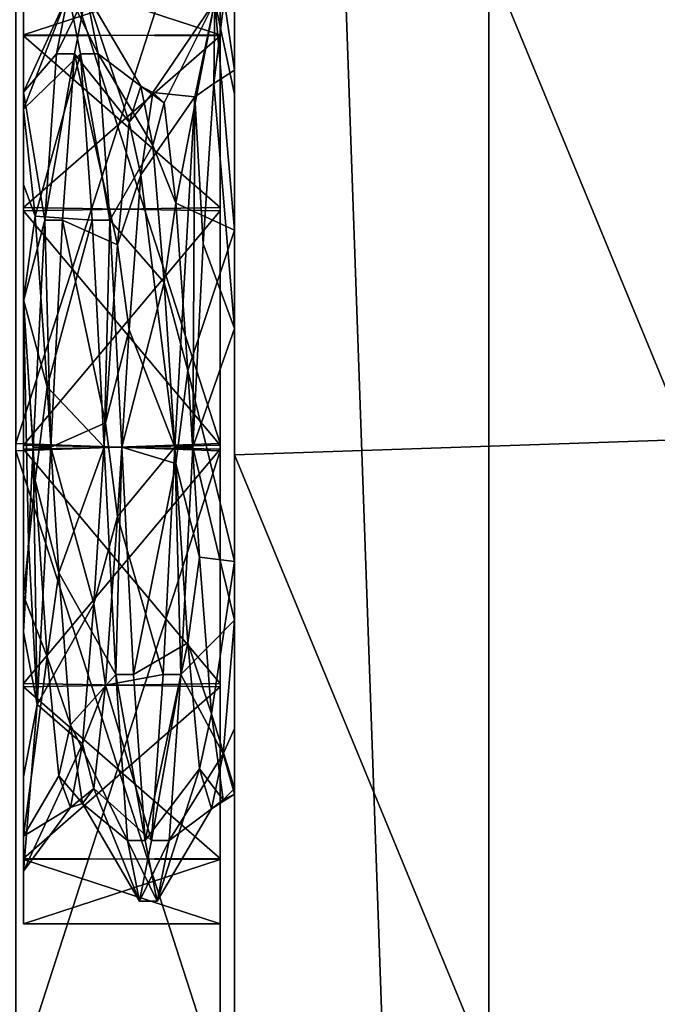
# Model space of a CAD drawing. Header units: inches. Extents: x -10 to 10, y -2.3 to 4.3.
# Tile 20 of 256: x -9.732 to -9.51, y -0.898 to -0.557. Entities that reach past the tile are written whole.
import ezdxf

# ---------------------------------------------------------------- set-up
doc = ezdxf.new("R2010")
doc.units = ezdxf.units.IN
doc.header["$LTSCALE"] = 65.185185
doc.header["$MEASUREMENT"] = 0
for name, color, linetype in [('11178', 7, 'CONTINUOUS'), ('11179', 7, 'CONTINUOUS'), ('11180', 7, 'CONTINUOUS'), ('11831', 7, 'CONTINUOUS'), ('11832', 7, 'CONTINUOUS'), ('11833', 7, 'CONTINUOUS'), ('11834', 7, 'CONTINUOUS'), ('11835', 7, 'CONTINUOUS'), ('11836', 7, 'CONTINUOUS'), ('11837', 7, 'CONTINUOUS'), ('11838', 7, 'CONTINUOUS'), ('11839', 7, 'CONTINUOUS'), ('11840', 7, 'CONTINUOUS'), ('11841', 7, 'CONTINUOUS'), ('11842', 7, 'CONTINUOUS'), ('11843', 7, 'CONTINUOUS')]:
    doc.layers.add(name, color=color, linetype=linetype)

msp = doc.modelspace()

# ---------------------------------------------------------------- linework, layer by layer
at = {"layer": '11178', "linetype": 'Continuous'}
for points in [[(-9.5, -0.31632, 0.81206), (-9.5, -0.70237, 0.75001), (-9.657, -0.3219, 0.81023), (-9.5, -0.31632, 0.81206)], [(-9.657, -0.3219, 0.81023), (-9.5, -0.70237, 0.75001), (-9.657, -0.70763, 0.75001), (-9.657, -0.3219, 0.81023)], [(-9.5, -0.70237, 0.75001), (-9.5, -1.0881, 0.81023), (-9.657, -0.70763, 0.75001), (-9.5, -0.70237, 0.75001)], [(-9.657, -0.70763, 0.75001), (-9.5, -1.0881, 0.81023), (-9.657, -1.09368, 0.81206), (-9.657, -0.70763, 0.75001)]]:
    msp.add_3dface(points, dxfattribs=at)
at = {"layer": '11179', "linetype": 'Continuous'}
for points in [[(-9.657, 0.545, 2), (-9.657, -1.955, 13.4861), (-9.657, 0.545, 13.4861), (-9.657, 0.545, 2)], [(-9.657, -1.955, 13.4861), (-9.657, 0.545, 2), (-9.657, -0.62972, 2.13832), (-9.657, -1.955, 13.4861)], [(-9.657, 0.545, 2), (-9.657, 0.48309, 1.61179), (-9.657, -0.57418, 1.93266), (-9.657, 0.545, 2)], [(-9.657, -0.62972, 2.13832), (-9.657, 0.545, 2), (-9.657, -0.58256, 2.09901), (-9.657, -0.62972, 2.13832)], [(-9.657, -0.58256, 2.09901), (-9.657, 0.545, 2), (-9.657, -0.55399, 2.04467), (-9.657, -0.58256, 2.09901)], [(-9.657, -0.55399, 2.04467), (-9.657, 0.545, 2), (-9.657, -0.57418, 1.93266), (-9.657, -0.55399, 2.04467)], [(-9.657, 0.48309, 1.61179), (-9.657, 0.30329, 1.2613), (-9.657, -1.71611, 1.26515), (-9.657, 0.48309, 1.61179)], [(-9.657, 0.48309, 1.61179), (-9.657, -1.71611, 1.26515), (-9.657, -1.89371, 1.61363), (-9.657, 0.48309, 1.61179)], [(-9.657, 0.48309, 1.61179), (-9.657, -1.89371, 1.61363), (-9.657, -0.66381, 1.86993), (-9.657, 0.48309, 1.61179)], [(-9.657, -0.57418, 1.93266), (-9.657, 0.48309, 1.61179), (-9.657, -0.66381, 1.86993), (-9.657, -0.57418, 1.93266)], [(-9.657, 0.30329, 1.2613), (-9.657, 0.0269, 0.98673), (-9.657, -1.44208, 0.99052), (-9.657, 0.30329, 1.2613)], [(-9.657, 0.30329, 1.2613), (-9.657, -1.44208, 0.99052), (-9.657, -1.71611, 1.26515), (-9.657, 0.30329, 1.2613)], [(-9.657, 0.0269, 0.98673), (-9.657, -0.3219, 0.81023), (-9.657, -1.09368, 0.81206), (-9.657, 0.0269, 0.98673)], [(-9.657, 0.0269, 0.98673), (-9.657, -1.09368, 0.81206), (-9.657, -1.44208, 0.99052), (-9.657, 0.0269, 0.98673)], [(-9.657, -0.3219, 0.81023), (-9.657, -0.70763, 0.75001), (-9.657, -1.09368, 0.81206), (-9.657, -0.3219, 0.81023)], [(-9.657, -1.955, 13.4861), (-9.657, -0.62972, 2.13832), (-9.657, -0.74463, 2.14157), (-9.657, -1.955, 13.4861)], [(-9.657, -1.89371, 1.61363), (-9.657, -1.955, 2), (-9.657, -0.66381, 1.86993), (-9.657, -1.89371, 1.61363)], [(-9.657, -0.66381, 1.86993), (-9.657, -1.955, 2), (-9.657, -0.76497, 1.88974), (-9.657, -0.66381, 1.86993)], [(-9.657, -0.82343, 2.06788), (-9.657, -1.955, 13.4861), (-9.657, -0.74463, 2.14157), (-9.657, -0.82343, 2.06788)], [(-9.657, -0.76497, 1.88974), (-9.657, -1.955, 2), (-9.657, -0.80259, 1.92109), (-9.657, -0.76497, 1.88974)], [(-9.657, -0.80259, 1.92109), (-9.657, -1.955, 2), (-9.657, -0.82537, 1.96444), (-9.657, -0.80259, 1.92109)], [(-9.657, -1.955, 2), (-9.657, -1.955, 13.4861), (-9.657, -0.82343, 2.06788), (-9.657, -1.955, 2)], [(-9.657, -0.82537, 1.96444), (-9.657, -1.955, 2), (-9.657, -0.82343, 2.06788), (-9.657, -0.82537, 1.96444)]]:
    msp.add_3dface(points, dxfattribs=at)
at = {"layer": '11180', "linetype": 'Continuous'}
for points in [[(-9.657, -1.955, 13.4861), (-9.56879, -1.955, 13.81493), (-9.657, 0.545, 13.4861), (-9.657, -1.955, 13.4861)], [(-9.657, 0.545, 13.4861), (-9.56879, -1.955, 13.81493), (-9.56878, 0.545, 13.81495), (-9.657, 0.545, 13.4861)], [(-9.56879, -1.955, 13.81493), (-9.32884, -1.955, 14.05488), (-9.56878, 0.545, 13.81495), (-9.56879, -1.955, 13.81493)], [(-9.56878, 0.545, 13.81495), (-9.32884, -1.955, 14.05488), (-9.32883, 0.545, 14.05489), (-9.56878, 0.545, 13.81495)]]:
    msp.add_3dface(points, dxfattribs=at)
at = {"layer": '11831', "linetype": 'Continuous'}
for points in [[(-9.67078, -0.58349, 1.89983), (-9.66389, -0.55039, 2.02995), (-9.66426, -0.57884, 1.90574), (-9.67078, -0.58349, 1.89983)], [(-9.66426, -0.57884, 1.90574), (-9.66389, -0.55039, 2.02995), (-9.6606, -0.54999, 1.97224), (-9.66426, -0.57884, 1.90574)], [(-9.657, -0.62972, 2.13832), (-9.657, -0.58256, 2.09901), (-9.66389, -0.55039, 2.02995), (-9.657, -0.62972, 2.13832)], [(-9.657, -0.58256, 2.09901), (-9.657, -0.55399, 2.04467), (-9.66389, -0.55039, 2.02995), (-9.657, -0.58256, 2.09901)], [(-9.66789, -0.63442, 1.85922), (-9.67078, -0.58349, 1.89983), (-9.66426, -0.57884, 1.90574), (-9.66789, -0.63442, 1.85922)], [(-9.67768, -0.705, 1.84252), (-9.67078, -0.58349, 1.89983), (-9.67153, -0.705, 1.84252), (-9.67768, -0.705, 1.84252)], [(-9.67153, -0.705, 1.84252), (-9.67078, -0.58349, 1.89983), (-9.66789, -0.63442, 1.85922), (-9.67153, -0.705, 1.84252)]]:
    msp.add_3dface(points, dxfattribs=at)
at = {"layer": '11832', "linetype": 'Continuous'}
for points in [[(-9.73019, -0.58189, 1.94068), (-9.73019, -0.58778, 2.04486), (-9.71459, -0.54752, 2), (-9.73019, -0.58189, 1.94068)], [(-9.71459, -0.54752, 2), (-9.73019, -0.58778, 2.04486), (-9.71047, -0.5686, 2.07871), (-9.71459, -0.54752, 2)], [(-9.71871, -0.56859, 1.9213), (-9.73019, -0.58189, 1.94068), (-9.71459, -0.54752, 2), (-9.71871, -0.56859, 1.9213)], [(-9.66389, -0.55039, 2.02995), (-9.67078, -0.58349, 1.89983), (-9.68538, -0.582, 1.97498), (-9.66389, -0.55039, 2.02995)], [(-9.6814, -0.58557, 2.03858), (-9.66389, -0.55039, 2.02995), (-9.68538, -0.582, 1.97498), (-9.6814, -0.58557, 2.03858)], [(-9.67734, -0.62037, 2.0927), (-9.66389, -0.55039, 2.02995), (-9.6814, -0.58557, 2.03858), (-9.67734, -0.62037, 2.0927)], [(-9.657, -0.62972, 2.13832), (-9.66389, -0.55039, 2.02995), (-9.67734, -0.62037, 2.0927), (-9.657, -0.62972, 2.13832)], [(-9.72279, -0.62621, 1.86365), (-9.73019, -0.58189, 1.94068), (-9.71871, -0.56859, 1.9213), (-9.72279, -0.62621, 1.86365)], [(-9.73019, -0.58778, 2.04486), (-9.72619, -0.62484, 2.09659), (-9.71047, -0.5686, 2.07871), (-9.73019, -0.58778, 2.04486)], [(-9.71047, -0.5686, 2.07871), (-9.72619, -0.62484, 2.09659), (-9.7064, -0.62621, 2.13635), (-9.71047, -0.5686, 2.07871)], [(-9.73019, -0.65431, 1.86205), (-9.73019, -0.58189, 1.94068), (-9.72279, -0.62621, 1.86365), (-9.73019, -0.65431, 1.86205)], [(-9.68538, -0.582, 1.97498), (-9.67078, -0.58349, 1.89983), (-9.68948, -0.61059, 1.91728), (-9.68538, -0.582, 1.97498)], [(-9.67078, -0.58349, 1.89983), (-9.67768, -0.705, 1.84252), (-9.68948, -0.61059, 1.91728), (-9.67078, -0.58349, 1.89983)], [(-9.68948, -0.61059, 1.91728), (-9.67768, -0.705, 1.84252), (-9.69356, -0.66427, 1.88128), (-9.68948, -0.61059, 1.91728)], [(-9.67318, -0.67837, 2.12266), (-9.657, -0.62972, 2.13832), (-9.67734, -0.62037, 2.0927), (-9.67318, -0.67837, 2.12266)], [(-9.72619, -0.62484, 2.09659), (-9.72203, -0.68407, 2.12376), (-9.7064, -0.62621, 2.13635), (-9.72619, -0.62484, 2.09659)], [(-9.7269, -0.705, 1.84252), (-9.73019, -0.65431, 1.86205), (-9.72279, -0.62621, 1.86365), (-9.7269, -0.705, 1.84252)], [(-9.7064, -0.62621, 2.13635), (-9.72203, -0.68407, 2.12376), (-9.70229, -0.705, 2.15748), (-9.7064, -0.62621, 2.13635)], [(-9.657, -0.74463, 2.14157), (-9.657, -0.62972, 2.13832), (-9.67318, -0.67837, 2.12266), (-9.657, -0.74463, 2.14157)], [(-9.73019, -0.7692, 1.8562), (-9.73019, -0.65431, 1.86205), (-9.72851, -0.73782, 1.84598), (-9.73019, -0.7692, 1.8562)], [(-9.72851, -0.73782, 1.84598), (-9.73019, -0.65431, 1.86205), (-9.7269, -0.705, 1.84252), (-9.72851, -0.73782, 1.84598)], [(-9.69356, -0.66427, 1.88128), (-9.67768, -0.705, 1.84252), (-9.69761, -0.72899, 1.8768), (-9.69356, -0.66427, 1.88128)], [(-9.66913, -0.74313, 2.11958), (-9.657, -0.74463, 2.14157), (-9.67318, -0.67837, 2.12266), (-9.66913, -0.74313, 2.11958)], [(-9.72203, -0.68407, 2.12376), (-9.71798, -0.74855, 2.11772), (-9.70229, -0.705, 2.15748), (-9.72203, -0.68407, 2.12376)], [(-9.70229, -0.705, 2.15748), (-9.71798, -0.74855, 2.11772), (-9.69818, -0.78379, 2.13635), (-9.70229, -0.705, 2.15748)], [(-9.69761, -0.72899, 1.8768), (-9.67768, -0.705, 1.84252), (-9.68179, -0.78379, 1.86365), (-9.69761, -0.72899, 1.8768)], [(-9.70177, -0.78755, 1.90544), (-9.69761, -0.72899, 1.8768), (-9.68179, -0.78379, 1.86365), (-9.70177, -0.78755, 1.90544)], [(-9.66505, -0.79754, 2.0848), (-9.657, -0.74463, 2.14157), (-9.66913, -0.74313, 2.11958), (-9.66505, -0.79754, 2.0848)], [(-9.657, -0.82343, 2.06788), (-9.657, -0.74463, 2.14157), (-9.66505, -0.79754, 2.0848), (-9.657, -0.82343, 2.06788)], [(-9.71798, -0.74855, 2.11772), (-9.71391, -0.80136, 2.08044), (-9.69818, -0.78379, 2.13635), (-9.71798, -0.74855, 2.11772)], [(-9.69818, -0.78379, 2.13635), (-9.71391, -0.80136, 2.08044), (-9.69411, -0.84141, 2.0787), (-9.69818, -0.78379, 2.13635)], [(-9.68586, -0.8414, 1.92129), (-9.70177, -0.78755, 1.90544), (-9.68179, -0.78379, 1.86365), (-9.68586, -0.8414, 1.92129)], [(-9.70581, -0.82344, 1.95847), (-9.70177, -0.78755, 1.90544), (-9.68586, -0.8414, 1.92129), (-9.70581, -0.82344, 1.95847)], [(-9.66096, -0.82734, 2.02803), (-9.657, -0.82343, 2.06788), (-9.66505, -0.79754, 2.0848), (-9.66096, -0.82734, 2.02803)], [(-9.71391, -0.80136, 2.08044), (-9.70978, -0.82859, 2.02188), (-9.69411, -0.84141, 2.0787), (-9.71391, -0.80136, 2.08044)], [(-9.70978, -0.82859, 2.02188), (-9.70581, -0.82344, 1.95847), (-9.68999, -0.86248, 2), (-9.70978, -0.82859, 2.02188)], [(-9.68999, -0.86248, 2), (-9.70581, -0.82344, 1.95847), (-9.68586, -0.8414, 1.92129), (-9.68999, -0.86248, 2)], [(-9.657, -0.82537, 1.96444), (-9.657, -0.82343, 2.06788), (-9.66096, -0.82734, 2.02803), (-9.657, -0.82537, 1.96444)], [(-9.69411, -0.84141, 2.0787), (-9.70978, -0.82859, 2.02188), (-9.68999, -0.86248, 2), (-9.69411, -0.84141, 2.0787)]]:
    msp.add_3dface(points, dxfattribs=at)
at = {"layer": '11833', "linetype": 'Continuous'}
for points in [[(-9.68948, -0.57975, 2.00826), (-9.68538, -0.582, 1.97498), (-9.69356, -0.59225, 1.94485), (-9.68948, -0.57975, 2.00826)], [(-9.6814, -0.58557, 2.03858), (-9.68538, -0.582, 1.97498), (-9.68948, -0.57975, 2.00826), (-9.6814, -0.58557, 2.03858)], [(-9.68538, -0.60034, 2.06928), (-9.6814, -0.58557, 2.03858), (-9.68948, -0.57975, 2.00826), (-9.68538, -0.60034, 2.06928)], [(-9.68538, -0.582, 1.97498), (-9.68948, -0.61059, 1.91728), (-9.69356, -0.59225, 1.94485), (-9.68538, -0.582, 1.97498)], [(-9.67734, -0.62037, 2.0927), (-9.6814, -0.58557, 2.03858), (-9.68538, -0.60034, 2.06928), (-9.67734, -0.62037, 2.0927)], [(-9.72619, -0.62484, 2.09659), (-9.73019, -0.58778, 2.04486), (-9.73019, -0.61388, 2.0863), (-9.72619, -0.62484, 2.09659)], [(-9.69356, -0.59225, 1.94485), (-9.68948, -0.61059, 1.91728), (-9.69761, -0.63485, 1.89592), (-9.69356, -0.59225, 1.94485)], [(-9.6814, -0.64783, 2.11174), (-9.67734, -0.62037, 2.0927), (-9.68538, -0.60034, 2.06928), (-9.6814, -0.64783, 2.11174)], [(-9.68948, -0.61059, 1.91728), (-9.69356, -0.66427, 1.88128), (-9.69761, -0.63485, 1.89592), (-9.68948, -0.61059, 1.91728)], [(-9.73019, -0.65384, 2.11461), (-9.72619, -0.62484, 2.09659), (-9.73019, -0.61388, 2.0863), (-9.73019, -0.65384, 2.11461)], [(-9.67318, -0.67837, 2.12266), (-9.67734, -0.62037, 2.0927), (-9.6814, -0.64783, 2.11174), (-9.67318, -0.67837, 2.12266)], [(-9.72203, -0.68407, 2.12376), (-9.72619, -0.62484, 2.09659), (-9.73019, -0.65384, 2.11461), (-9.72203, -0.68407, 2.12376)], [(-9.69761, -0.63485, 1.89592), (-9.69356, -0.66427, 1.88128), (-9.70177, -0.69651, 1.87477), (-9.69761, -0.63485, 1.89592)], [(-9.67734, -0.71071, 2.12539), (-9.67318, -0.67837, 2.12266), (-9.6814, -0.64783, 2.11174), (-9.67734, -0.71071, 2.12539)], [(-9.72619, -0.71661, 2.12498), (-9.72203, -0.68407, 2.12376), (-9.73019, -0.65384, 2.11461), (-9.72619, -0.71661, 2.12498)], [(-9.69356, -0.66427, 1.88128), (-9.69761, -0.72899, 1.8768), (-9.70177, -0.69651, 1.87477), (-9.69356, -0.66427, 1.88128)], [(-9.66913, -0.74313, 2.11958), (-9.67318, -0.67837, 2.12266), (-9.67734, -0.71071, 2.12539), (-9.66913, -0.74313, 2.11958)], [(-9.71798, -0.74855, 2.11772), (-9.72203, -0.68407, 2.12376), (-9.72619, -0.71661, 2.12498), (-9.71798, -0.74855, 2.11772)], [(-9.70177, -0.69651, 1.87477), (-9.69761, -0.72899, 1.8768), (-9.70581, -0.75939, 1.88688), (-9.70177, -0.69651, 1.87477)], [(-9.67318, -0.7729, 2.10556), (-9.66913, -0.74313, 2.11958), (-9.67734, -0.71071, 2.12539), (-9.67318, -0.7729, 2.10556)], [(-9.72203, -0.77771, 2.10231), (-9.71798, -0.74855, 2.11772), (-9.72619, -0.71661, 2.12498), (-9.72203, -0.77771, 2.10231)], [(-9.69761, -0.72899, 1.8768), (-9.70177, -0.78755, 1.90544), (-9.70581, -0.75939, 1.88688), (-9.69761, -0.72899, 1.8768)], [(-9.66505, -0.79754, 2.0848), (-9.66913, -0.74313, 2.11958), (-9.67318, -0.7729, 2.10556), (-9.66505, -0.79754, 2.0848)], [(-9.71391, -0.80136, 2.08044), (-9.71798, -0.74855, 2.11772), (-9.72203, -0.77771, 2.10231), (-9.71391, -0.80136, 2.08044)], [(-9.70581, -0.75939, 1.88688), (-9.70177, -0.78755, 1.90544), (-9.70978, -0.80787, 1.92808), (-9.70581, -0.75939, 1.88688)], [(-9.657, -0.76497, 1.88974), (-9.657, -0.80259, 1.92109), (-9.66096, -0.81133, 1.93331), (-9.657, -0.76497, 1.88974)], [(-9.66913, -0.81652, 2.0576), (-9.66505, -0.79754, 2.0848), (-9.67318, -0.7729, 2.10556), (-9.66913, -0.81652, 2.0576)], [(-9.71798, -0.81903, 2.05245), (-9.71391, -0.80136, 2.08044), (-9.72203, -0.77771, 2.10231), (-9.71798, -0.81903, 2.05245)], [(-9.70177, -0.78755, 1.90544), (-9.70581, -0.82344, 1.95847), (-9.70978, -0.80787, 1.92808), (-9.70177, -0.78755, 1.90544)], [(-9.66096, -0.82734, 2.02803), (-9.66505, -0.79754, 2.0848), (-9.66913, -0.81652, 2.0576), (-9.66096, -0.82734, 2.02803)], [(-9.70978, -0.82859, 2.02188), (-9.71391, -0.80136, 2.08044), (-9.71798, -0.81903, 2.05245), (-9.70978, -0.82859, 2.02188)], [(-9.657, -0.80259, 1.92109), (-9.657, -0.82537, 1.96444), (-9.66096, -0.81133, 1.93331), (-9.657, -0.80259, 1.92109)], [(-9.70978, -0.80787, 1.92808), (-9.70581, -0.82344, 1.95847), (-9.71391, -0.83001, 1.98875), (-9.70978, -0.80787, 1.92808)], [(-9.66096, -0.81133, 1.93331), (-9.657, -0.82537, 1.96444), (-9.66505, -0.8304, 1.99453), (-9.66096, -0.81133, 1.93331)], [(-9.71391, -0.83001, 1.98875), (-9.70978, -0.82859, 2.02188), (-9.71798, -0.81903, 2.05245), (-9.71391, -0.83001, 1.98875)], [(-9.66505, -0.8304, 1.99453), (-9.66096, -0.82734, 2.02803), (-9.66913, -0.81652, 2.0576), (-9.66505, -0.8304, 1.99453)], [(-9.70581, -0.82344, 1.95847), (-9.70978, -0.82859, 2.02188), (-9.71391, -0.83001, 1.98875), (-9.70581, -0.82344, 1.95847)], [(-9.657, -0.82537, 1.96444), (-9.66096, -0.82734, 2.02803), (-9.66505, -0.8304, 1.99453), (-9.657, -0.82537, 1.96444)]]:
    msp.add_3dface(points, dxfattribs=at)
at = {"layer": '11834', "linetype": 'Continuous'}
for points in [[(-9.70844, -0.54752, 2), (-9.69356, -0.59225, 1.94485), (-9.71257, -0.5686, 1.92129), (-9.70844, -0.54752, 2)], [(-9.68948, -0.57975, 2.00826), (-9.69356, -0.59225, 1.94485), (-9.70844, -0.54752, 2), (-9.68948, -0.57975, 2.00826)], [(-9.70432, -0.56859, 2.0787), (-9.68948, -0.57975, 2.00826), (-9.70844, -0.54752, 2), (-9.70432, -0.56859, 2.0787)], [(-9.657, -0.57418, 1.93266), (-9.66426, -0.57884, 1.90574), (-9.6606, -0.54999, 1.97224), (-9.657, -0.57418, 1.93266)], [(-9.657, -0.55399, 2.04467), (-9.657, -0.57418, 1.93266), (-9.6606, -0.54999, 1.97224), (-9.657, -0.55399, 2.04467)], [(-9.71257, -0.5686, 1.92129), (-9.69761, -0.63485, 1.89592), (-9.71663, -0.62621, 1.86365), (-9.71257, -0.5686, 1.92129)], [(-9.69356, -0.59225, 1.94485), (-9.69761, -0.63485, 1.89592), (-9.71257, -0.5686, 1.92129), (-9.69356, -0.59225, 1.94485)], [(-9.68538, -0.60034, 2.06928), (-9.68948, -0.57975, 2.00826), (-9.70432, -0.56859, 2.0787), (-9.68538, -0.60034, 2.06928)], [(-9.70025, -0.62621, 2.13635), (-9.68538, -0.60034, 2.06928), (-9.70432, -0.56859, 2.0787), (-9.70025, -0.62621, 2.13635)], [(-9.657, -0.57418, 1.93266), (-9.657, -0.66381, 1.86993), (-9.66426, -0.57884, 1.90574), (-9.657, -0.57418, 1.93266)], [(-9.657, -0.66381, 1.86993), (-9.66789, -0.63442, 1.85922), (-9.66426, -0.57884, 1.90574), (-9.657, -0.66381, 1.86993)], [(-9.6814, -0.64783, 2.11174), (-9.68538, -0.60034, 2.06928), (-9.70025, -0.62621, 2.13635), (-9.6814, -0.64783, 2.11174)], [(-9.71663, -0.62621, 1.86365), (-9.70177, -0.69651, 1.87477), (-9.72074, -0.705, 1.84252), (-9.71663, -0.62621, 1.86365)], [(-9.69761, -0.63485, 1.89592), (-9.70177, -0.69651, 1.87477), (-9.71663, -0.62621, 1.86365), (-9.69761, -0.63485, 1.89592)], [(-9.69614, -0.705, 2.15748), (-9.6814, -0.64783, 2.11174), (-9.70025, -0.62621, 2.13635), (-9.69614, -0.705, 2.15748)], [(-9.657, -0.66381, 1.86993), (-9.67153, -0.705, 1.84252), (-9.66789, -0.63442, 1.85922), (-9.657, -0.66381, 1.86993)], [(-9.67734, -0.71071, 2.12539), (-9.6814, -0.64783, 2.11174), (-9.69614, -0.705, 2.15748), (-9.67734, -0.71071, 2.12539)], [(-9.72619, -0.71661, 2.12498), (-9.73019, -0.65384, 2.11461), (-9.73019, -0.7564, 2.1264), (-9.72619, -0.71661, 2.12498)], [(-9.657, -0.66381, 1.86993), (-9.657, -0.76497, 1.88974), (-9.67153, -0.705, 1.84252), (-9.657, -0.66381, 1.86993)], [(-9.70177, -0.69651, 1.87477), (-9.70581, -0.75939, 1.88688), (-9.72074, -0.705, 1.84252), (-9.70177, -0.69651, 1.87477)], [(-9.72074, -0.705, 1.84252), (-9.70581, -0.75939, 1.88688), (-9.7255, -0.79429, 1.87028), (-9.72074, -0.705, 1.84252)], [(-9.69203, -0.78379, 2.13635), (-9.67734, -0.71071, 2.12539), (-9.69614, -0.705, 2.15748), (-9.69203, -0.78379, 2.13635)], [(-9.67153, -0.705, 1.84252), (-9.657, -0.76497, 1.88974), (-9.67564, -0.78379, 1.86365), (-9.67153, -0.705, 1.84252)], [(-9.67318, -0.7729, 2.10556), (-9.67734, -0.71071, 2.12539), (-9.69203, -0.78379, 2.13635), (-9.67318, -0.7729, 2.10556)], [(-9.72203, -0.77771, 2.10231), (-9.72619, -0.71661, 2.12498), (-9.73019, -0.7564, 2.1264), (-9.72203, -0.77771, 2.10231)], [(-9.73019, -0.83993, 2.05824), (-9.72203, -0.77771, 2.10231), (-9.73019, -0.7564, 2.1264), (-9.73019, -0.83993, 2.05824)], [(-9.70581, -0.75939, 1.88688), (-9.70978, -0.80787, 1.92808), (-9.7255, -0.79429, 1.87028), (-9.70581, -0.75939, 1.88688)], [(-9.657, -0.76497, 1.88974), (-9.66096, -0.81133, 1.93331), (-9.67564, -0.78379, 1.86365), (-9.657, -0.76497, 1.88974)], [(-9.68796, -0.8414, 2.07871), (-9.67318, -0.7729, 2.10556), (-9.69203, -0.78379, 2.13635), (-9.68796, -0.8414, 2.07871)], [(-9.66913, -0.81652, 2.0576), (-9.67318, -0.7729, 2.10556), (-9.68796, -0.8414, 2.07871), (-9.66913, -0.81652, 2.0576)], [(-9.71798, -0.81903, 2.05245), (-9.72203, -0.77771, 2.10231), (-9.73019, -0.83993, 2.05824), (-9.71798, -0.81903, 2.05245)], [(-9.67564, -0.78379, 1.86365), (-9.66096, -0.81133, 1.93331), (-9.67971, -0.84141, 1.9213), (-9.67564, -0.78379, 1.86365)], [(-9.7255, -0.79429, 1.87028), (-9.70978, -0.80787, 1.92808), (-9.73019, -0.85207, 1.9437), (-9.7255, -0.79429, 1.87028)], [(-9.70978, -0.80787, 1.92808), (-9.71391, -0.83001, 1.98875), (-9.73019, -0.85207, 1.9437), (-9.70978, -0.80787, 1.92808)], [(-9.66096, -0.81133, 1.93331), (-9.66505, -0.8304, 1.99453), (-9.67971, -0.84141, 1.9213), (-9.66096, -0.81133, 1.93331)], [(-9.71391, -0.83001, 1.98875), (-9.71798, -0.81903, 2.05245), (-9.73019, -0.83993, 2.05824), (-9.71391, -0.83001, 1.98875)], [(-9.68383, -0.86248, 2), (-9.66913, -0.81652, 2.0576), (-9.68796, -0.8414, 2.07871), (-9.68383, -0.86248, 2)], [(-9.66505, -0.8304, 1.99453), (-9.66913, -0.81652, 2.0576), (-9.68383, -0.86248, 2), (-9.66505, -0.8304, 1.99453)], [(-9.73019, -0.85207, 1.9437), (-9.71391, -0.83001, 1.98875), (-9.73019, -0.83993, 2.05824), (-9.73019, -0.85207, 1.9437)], [(-9.67971, -0.84141, 1.9213), (-9.66505, -0.8304, 1.99453), (-9.68383, -0.86248, 2), (-9.67971, -0.84141, 1.9213)]]:
    msp.add_3dface(points, dxfattribs=at)
at = {"layer": '11835', "linetype": 'Continuous'}
for points in [[(-9.70229, -0.705, 2.15748), (-9.69818, -0.78379, 2.13635), (-9.69614, -0.705, 2.15748), (-9.70229, -0.705, 2.15748)], [(-9.69818, -0.78379, 2.13635), (-9.69203, -0.78379, 2.13635), (-9.69614, -0.705, 2.15748), (-9.69818, -0.78379, 2.13635)], [(-9.68179, -0.78379, 1.86365), (-9.67768, -0.705, 1.84252), (-9.67564, -0.78379, 1.86365), (-9.68179, -0.78379, 1.86365)], [(-9.67768, -0.705, 1.84252), (-9.67153, -0.705, 1.84252), (-9.67564, -0.78379, 1.86365), (-9.67768, -0.705, 1.84252)], [(-9.69818, -0.78379, 2.13635), (-9.69411, -0.84141, 2.0787), (-9.68796, -0.8414, 2.07871), (-9.69818, -0.78379, 2.13635)], [(-9.69818, -0.78379, 2.13635), (-9.68796, -0.8414, 2.07871), (-9.69203, -0.78379, 2.13635), (-9.69818, -0.78379, 2.13635)], [(-9.68586, -0.8414, 1.92129), (-9.68179, -0.78379, 1.86365), (-9.67564, -0.78379, 1.86365), (-9.68586, -0.8414, 1.92129)], [(-9.68586, -0.8414, 1.92129), (-9.67564, -0.78379, 1.86365), (-9.67971, -0.84141, 1.9213), (-9.68586, -0.8414, 1.92129)], [(-9.69411, -0.84141, 2.0787), (-9.68383, -0.86248, 2), (-9.68796, -0.8414, 2.07871), (-9.69411, -0.84141, 2.0787)], [(-9.69411, -0.84141, 2.0787), (-9.68999, -0.86248, 2), (-9.68383, -0.86248, 2), (-9.69411, -0.84141, 2.0787)], [(-9.68999, -0.86248, 2), (-9.68586, -0.8414, 1.92129), (-9.67971, -0.84141, 1.9213), (-9.68999, -0.86248, 2)], [(-9.68999, -0.86248, 2), (-9.67971, -0.84141, 1.9213), (-9.68383, -0.86248, 2), (-9.68999, -0.86248, 2)]]:
    msp.add_3dface(points, dxfattribs=at)
at = {"layer": '11836', "linetype": 'Continuous'}
for points in [[(-9.71871, -0.56859, 1.9213), (-9.71459, -0.54752, 2), (-9.70844, -0.54752, 2), (-9.71871, -0.56859, 1.9213)], [(-9.71871, -0.56859, 1.9213), (-9.70844, -0.54752, 2), (-9.71257, -0.5686, 1.92129), (-9.71871, -0.56859, 1.9213)], [(-9.71459, -0.54752, 2), (-9.71047, -0.5686, 2.07871), (-9.70432, -0.56859, 2.0787), (-9.71459, -0.54752, 2)], [(-9.71459, -0.54752, 2), (-9.70432, -0.56859, 2.0787), (-9.70844, -0.54752, 2), (-9.71459, -0.54752, 2)], [(-9.72279, -0.62621, 1.86365), (-9.71871, -0.56859, 1.9213), (-9.71257, -0.5686, 1.92129), (-9.72279, -0.62621, 1.86365)], [(-9.72279, -0.62621, 1.86365), (-9.71257, -0.5686, 1.92129), (-9.71663, -0.62621, 1.86365), (-9.72279, -0.62621, 1.86365)], [(-9.71047, -0.5686, 2.07871), (-9.70025, -0.62621, 2.13635), (-9.70432, -0.56859, 2.0787), (-9.71047, -0.5686, 2.07871)], [(-9.71047, -0.5686, 2.07871), (-9.7064, -0.62621, 2.13635), (-9.70025, -0.62621, 2.13635), (-9.71047, -0.5686, 2.07871)], [(-9.7269, -0.705, 1.84252), (-9.72279, -0.62621, 1.86365), (-9.72074, -0.705, 1.84252), (-9.7269, -0.705, 1.84252)], [(-9.72279, -0.62621, 1.86365), (-9.71663, -0.62621, 1.86365), (-9.72074, -0.705, 1.84252), (-9.72279, -0.62621, 1.86365)], [(-9.7064, -0.62621, 2.13635), (-9.70229, -0.705, 2.15748), (-9.70025, -0.62621, 2.13635), (-9.7064, -0.62621, 2.13635)], [(-9.70229, -0.705, 2.15748), (-9.69614, -0.705, 2.15748), (-9.70025, -0.62621, 2.13635), (-9.70229, -0.705, 2.15748)]]:
    msp.add_3dface(points, dxfattribs=at)
at = {"layer": '11837', "linetype": 'Continuous'}
for points in [[(-9.72851, -0.73782, 1.84598), (-9.7269, -0.705, 1.84252), (-9.7255, -0.79429, 1.87028), (-9.72851, -0.73782, 1.84598)], [(-9.7269, -0.705, 1.84252), (-9.72074, -0.705, 1.84252), (-9.7255, -0.79429, 1.87028), (-9.7269, -0.705, 1.84252)], [(-9.73019, -0.7692, 1.8562), (-9.72851, -0.73782, 1.84598), (-9.7255, -0.79429, 1.87028), (-9.73019, -0.7692, 1.8562)], [(-9.73019, -0.7692, 1.8562), (-9.7255, -0.79429, 1.87028), (-9.73019, -0.81933, 1.89172), (-9.73019, -0.7692, 1.8562)], [(-9.7255, -0.79429, 1.87028), (-9.73019, -0.85207, 1.9437), (-9.73019, -0.81933, 1.89172), (-9.7255, -0.79429, 1.87028)]]:
    msp.add_3dface(points, dxfattribs=at)
at = {"layer": '11838', "linetype": 'Continuous'}
for points in [[(-9.73019, -0.58778, 2.04486), (-9.73019, -0.58189, 1.94068), (-9.73019, -0.53965, 2), (-9.73019, -0.58778, 2.04486)], [(-9.73019, -0.58778, 2.04486), (-9.73019, -0.53965, 2), (-9.73019, -0.5623, 2.08338), (-9.73019, -0.58778, 2.04486)], [(-9.73019, -0.53965, 2), (-9.73019, -0.58189, 1.94068), (-9.73019, -0.562, 1.91711), (-9.73019, -0.53965, 2)], [(-9.73019, -0.58189, 1.94068), (-9.73019, -0.65431, 1.86205), (-9.73019, -0.562, 1.91711), (-9.73019, -0.58189, 1.94068)], [(-9.73019, -0.562, 1.91711), (-9.73019, -0.65431, 1.86205), (-9.73019, -0.62188, 1.85706), (-9.73019, -0.562, 1.91711)], [(-9.73019, -0.61388, 2.0863), (-9.73019, -0.58778, 2.04486), (-9.73019, -0.5623, 2.08338), (-9.73019, -0.61388, 2.0863)], [(-9.73019, -0.62304, 2.14361), (-9.73019, -0.61388, 2.0863), (-9.73019, -0.5623, 2.08338), (-9.73019, -0.62304, 2.14361)], [(-9.73019, -0.65384, 2.11461), (-9.73019, -0.61388, 2.0863), (-9.73019, -0.62304, 2.14361), (-9.73019, -0.65384, 2.11461)], [(-9.73019, -0.65431, 1.86205), (-9.73019, -0.7692, 1.8562), (-9.73019, -0.62188, 1.85706), (-9.73019, -0.65431, 1.86205)], [(-9.73019, -0.62188, 1.85706), (-9.73019, -0.7692, 1.8562), (-9.73019, -0.70433, 1.83471), (-9.73019, -0.62188, 1.85706)], [(-9.73019, -0.7564, 2.1264), (-9.73019, -0.65384, 2.11461), (-9.73019, -0.62304, 2.14361), (-9.73019, -0.7564, 2.1264)], [(-9.73019, -0.78812, 2.14294), (-9.73019, -0.7564, 2.1264), (-9.73019, -0.62304, 2.14361), (-9.73019, -0.78812, 2.14294)], [(-9.73019, -0.70567, 2.16529), (-9.73019, -0.78812, 2.14294), (-9.73019, -0.62304, 2.14361), (-9.73019, -0.70567, 2.16529)], [(-9.73019, -0.70433, 1.83471), (-9.73019, -0.7692, 1.8562), (-9.73019, -0.78696, 1.85639), (-9.73019, -0.70433, 1.83471)], [(-9.73019, -0.83993, 2.05824), (-9.73019, -0.7564, 2.1264), (-9.73019, -0.848, 2.08289), (-9.73019, -0.83993, 2.05824)], [(-9.73019, -0.848, 2.08289), (-9.73019, -0.7564, 2.1264), (-9.73019, -0.78812, 2.14294), (-9.73019, -0.848, 2.08289)], [(-9.73019, -0.7692, 1.8562), (-9.73019, -0.81933, 1.89172), (-9.73019, -0.78696, 1.85639), (-9.73019, -0.7692, 1.8562)], [(-9.73019, -0.78696, 1.85639), (-9.73019, -0.81933, 1.89172), (-9.73019, -0.8477, 1.91662), (-9.73019, -0.78696, 1.85639)], [(-9.73019, -0.81933, 1.89172), (-9.73019, -0.85207, 1.9437), (-9.73019, -0.8477, 1.91662), (-9.73019, -0.81933, 1.89172)], [(-9.73019, -0.85207, 1.9437), (-9.73019, -0.83993, 2.05824), (-9.73019, -0.87035, 2), (-9.73019, -0.85207, 1.9437)], [(-9.73019, -0.87035, 2), (-9.73019, -0.83993, 2.05824), (-9.73019, -0.848, 2.08289), (-9.73019, -0.87035, 2)], [(-9.73019, -0.8477, 1.91662), (-9.73019, -0.85207, 1.9437), (-9.73019, -0.87035, 2), (-9.73019, -0.8477, 1.91662)]]:
    msp.add_3dface(points, dxfattribs=at)
at = {"layer": '11839', "linetype": 'Continuous'}
for points in [[(-9.73019, -0.53965, 2), (-9.73019, -0.562, 1.91711), (-9.662, -0.53965, 2), (-9.73019, -0.53965, 2)], [(-9.662, -0.53965, 2), (-9.73019, -0.562, 1.91711), (-9.662, -0.5623, 1.91662), (-9.662, -0.53965, 2)], [(-9.73019, -0.562, 1.91711), (-9.73019, -0.62188, 1.85706), (-9.662, -0.5623, 1.91662), (-9.73019, -0.562, 1.91711)], [(-9.662, -0.5623, 1.91662), (-9.73019, -0.62188, 1.85706), (-9.662, -0.62304, 1.85639), (-9.662, -0.5623, 1.91662)], [(-9.73019, -0.62188, 1.85706), (-9.73019, -0.70433, 1.83471), (-9.662, -0.62304, 1.85639), (-9.73019, -0.62188, 1.85706)], [(-9.662, -0.62304, 1.85639), (-9.73019, -0.70433, 1.83471), (-9.662, -0.70567, 1.83471), (-9.662, -0.62304, 1.85639)], [(-9.73019, -0.70433, 1.83471), (-9.73019, -0.78696, 1.85639), (-9.662, -0.70567, 1.83471), (-9.73019, -0.70433, 1.83471)], [(-9.662, -0.70567, 1.83471), (-9.73019, -0.78696, 1.85639), (-9.662, -0.78812, 1.85706), (-9.662, -0.70567, 1.83471)], [(-9.73019, -0.78696, 1.85639), (-9.73019, -0.8477, 1.91662), (-9.662, -0.78812, 1.85706), (-9.73019, -0.78696, 1.85639)], [(-9.662, -0.78812, 1.85706), (-9.73019, -0.8477, 1.91662), (-9.662, -0.848, 1.91711), (-9.662, -0.78812, 1.85706)], [(-9.73019, -0.8477, 1.91662), (-9.73019, -0.87035, 2), (-9.662, -0.848, 1.91711), (-9.73019, -0.8477, 1.91662)], [(-9.662, -0.848, 1.91711), (-9.73019, -0.87035, 2), (-9.662, -0.87035, 2), (-9.662, -0.848, 1.91711)]]:
    msp.add_3dface(points, dxfattribs=at)
at = {"layer": '11840', "linetype": 'Continuous'}
for points in [[(-9.73019, -0.5623, 2.08338), (-9.73019, -0.53965, 2), (-9.662, -0.562, 2.08289), (-9.73019, -0.5623, 2.08338)], [(-9.73019, -0.53965, 2), (-9.662, -0.53965, 2), (-9.662, -0.562, 2.08289), (-9.73019, -0.53965, 2)], [(-9.662, -0.62188, 2.14294), (-9.73019, -0.5623, 2.08338), (-9.662, -0.562, 2.08289), (-9.662, -0.62188, 2.14294)], [(-9.73019, -0.62304, 2.14361), (-9.73019, -0.5623, 2.08338), (-9.662, -0.62188, 2.14294), (-9.73019, -0.62304, 2.14361)], [(-9.662, -0.70433, 2.16529), (-9.73019, -0.62304, 2.14361), (-9.662, -0.62188, 2.14294), (-9.662, -0.70433, 2.16529)], [(-9.73019, -0.70567, 2.16529), (-9.73019, -0.62304, 2.14361), (-9.662, -0.70433, 2.16529), (-9.73019, -0.70567, 2.16529)], [(-9.662, -0.78696, 2.14361), (-9.73019, -0.70567, 2.16529), (-9.662, -0.70433, 2.16529), (-9.662, -0.78696, 2.14361)], [(-9.73019, -0.78812, 2.14294), (-9.73019, -0.70567, 2.16529), (-9.662, -0.78696, 2.14361), (-9.73019, -0.78812, 2.14294)], [(-9.662, -0.8477, 2.08338), (-9.73019, -0.78812, 2.14294), (-9.662, -0.78696, 2.14361), (-9.662, -0.8477, 2.08338)], [(-9.73019, -0.848, 2.08289), (-9.73019, -0.78812, 2.14294), (-9.662, -0.8477, 2.08338), (-9.73019, -0.848, 2.08289)], [(-9.662, -0.87035, 2), (-9.73019, -0.848, 2.08289), (-9.662, -0.8477, 2.08338), (-9.662, -0.87035, 2)], [(-9.73019, -0.87035, 2), (-9.73019, -0.848, 2.08289), (-9.662, -0.87035, 2), (-9.73019, -0.87035, 2)]]:
    msp.add_3dface(points, dxfattribs=at)
at = {"layer": '11841', "linetype": 'Continuous'}
for points in [[(-9.662, -0.53965, 2), (-9.662, -0.5623, 1.91662), (-9.662, -0.48267, 1.77695), (-9.662, -0.53965, 2)], [(-9.662, -0.5623, 1.91662), (-9.662, -0.62304, 1.85639), (-9.662, -0.48267, 1.77695), (-9.662, -0.5623, 1.91662)], [(-9.662, -0.48267, 1.77695), (-9.662, -0.62304, 1.85639), (-9.662, -0.70376, 1.68505), (-9.662, -0.48267, 1.77695)], [(-9.662, -0.562, 2.08289), (-9.662, -0.53965, 2), (-9.662, -0.48405, 2.22439), (-9.662, -0.562, 2.08289)], [(-9.662, -0.70624, 2.31495), (-9.662, -0.562, 2.08289), (-9.662, -0.48405, 2.22439), (-9.662, -0.70624, 2.31495)], [(-9.662, -0.62188, 2.14294), (-9.662, -0.562, 2.08289), (-9.662, -0.70624, 2.31495), (-9.662, -0.62188, 2.14294)], [(-9.662, -0.70433, 2.16529), (-9.662, -0.62188, 2.14294), (-9.662, -0.70624, 2.31495), (-9.662, -0.70433, 2.16529)], [(-9.662, -0.62304, 1.85639), (-9.662, -0.70567, 1.83471), (-9.662, -0.70376, 1.68505), (-9.662, -0.62304, 1.85639)], [(-9.662, -0.70567, 1.83471), (-9.662, -0.78812, 1.85706), (-9.662, -0.70376, 1.68505), (-9.662, -0.70567, 1.83471)], [(-9.662, -0.78812, 1.85706), (-9.662, -0.848, 1.91711), (-9.662, -0.70376, 1.68505), (-9.662, -0.78812, 1.85706)], [(-9.662, -0.70376, 1.68505), (-9.662, -0.848, 1.91711), (-9.662, -0.92595, 1.77561), (-9.662, -0.70376, 1.68505)], [(-9.662, -0.78696, 2.14361), (-9.662, -0.70433, 2.16529), (-9.662, -0.70624, 2.31495), (-9.662, -0.78696, 2.14361)], [(-9.662, -0.92733, 2.22305), (-9.662, -0.78696, 2.14361), (-9.662, -0.70624, 2.31495), (-9.662, -0.92733, 2.22305)], [(-9.662, -0.8477, 2.08338), (-9.662, -0.78696, 2.14361), (-9.662, -0.92733, 2.22305), (-9.662, -0.8477, 2.08338)], [(-9.662, -0.87035, 2), (-9.662, -0.8477, 2.08338), (-9.662, -0.92733, 2.22305), (-9.662, -0.87035, 2)], [(-9.662, -0.848, 1.91711), (-9.662, -0.87035, 2), (-9.662, -0.92595, 1.77561), (-9.662, -0.848, 1.91711)], [(-9.662, -0.92595, 1.77561), (-9.662, -0.87035, 2), (-9.662, -0.92733, 2.22305), (-9.662, -0.92595, 1.77561)]]:
    msp.add_3dface(points, dxfattribs=at)
at = {"layer": '11842', "linetype": 'Continuous'}
for points in [[(-9.662, -0.48267, 1.77695), (-9.662, -0.70376, 1.68505), (-9.73287, -0.48405, 1.77561), (-9.662, -0.48267, 1.77695)], [(-9.73287, -0.48405, 1.77561), (-9.662, -0.70376, 1.68505), (-9.73287, -0.70624, 1.68505), (-9.73287, -0.48405, 1.77561)], [(-9.662, -0.70376, 1.68505), (-9.662, -0.92595, 1.77561), (-9.73287, -0.70624, 1.68505), (-9.662, -0.70376, 1.68505)], [(-9.73287, -0.70624, 1.68505), (-9.662, -0.92595, 1.77561), (-9.73287, -0.92733, 1.77695), (-9.73287, -0.70624, 1.68505)]]:
    msp.add_3dface(points, dxfattribs=at)
at = {"layer": '11843', "linetype": 'Continuous'}
for points in [[(-9.73287, -0.70376, 2.31495), (-9.662, -0.48405, 2.22439), (-9.73287, -0.48267, 2.22305), (-9.73287, -0.70376, 2.31495)], [(-9.662, -0.70624, 2.31495), (-9.662, -0.48405, 2.22439), (-9.73287, -0.70376, 2.31495), (-9.662, -0.70624, 2.31495)], [(-9.73287, -0.92595, 2.22439), (-9.662, -0.70624, 2.31495), (-9.73287, -0.70376, 2.31495), (-9.73287, -0.92595, 2.22439)], [(-9.662, -0.92733, 2.22305), (-9.662, -0.70624, 2.31495), (-9.73287, -0.92595, 2.22439), (-9.662, -0.92733, 2.22305)]]:
    msp.add_3dface(points, dxfattribs=at)

doc.saveas('drawing.dxf')
